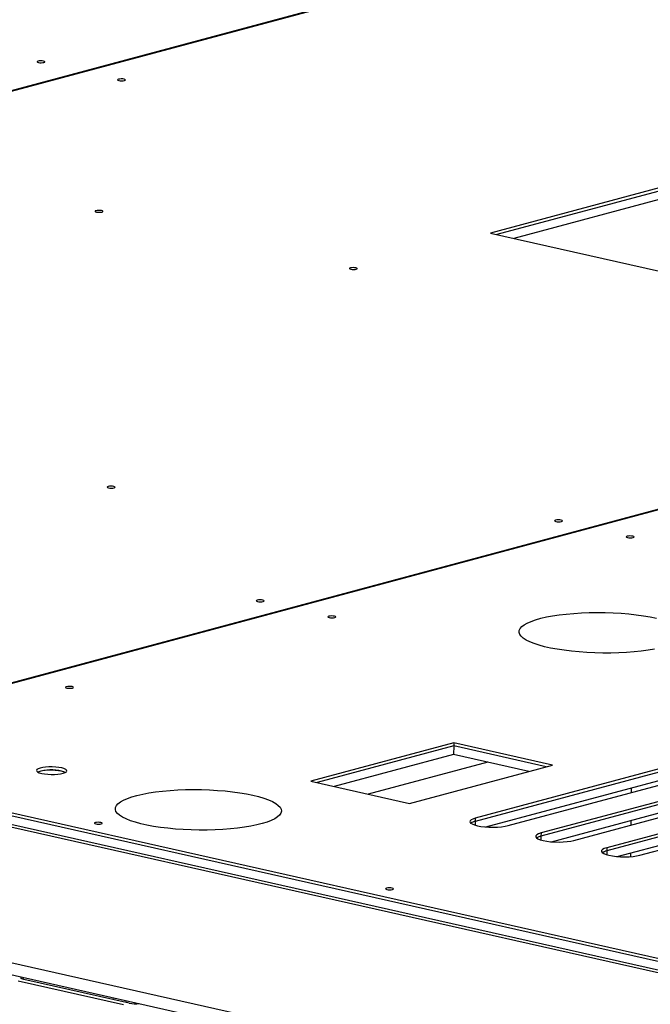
# Model space of a CAD drawing. Header units: millimetres. Extents: x 5 to 589, y 5 to 415.
# Tile 71 of 85: x 496 to 509, y 243 to 263. Entities that reach past the tile are written whole.
import ezdxf

# ---------------------------------------------------------------- set-up
doc = ezdxf.new("R2010")
doc.units = ezdxf.units.MM
doc.layers.add('TRAIT-FORT', color=4, linetype='Continuous', lineweight=25)

msp = doc.modelspace()

# ---------------------------------------------------------------- linework, layer by layer
at = {"layer": 'TRAIT-FORT', "color": 4, "linetype": 'Continuous', "lineweight": 25}
for p, q in [((520.036, 268.622), (464.891, 253.81)), ((520.067, 268.615), (464.922, 253.803)), ((489.9, 248.171), (545.072, 262.989)), ((489.931, 248.164), (545.103, 262.982)), ((514.511, 261.48), (505.383, 259.029)), ((514.51, 261.414), (505.517, 258.999)), ((514.508, 261.238), (505.872, 258.919)), ((505.383, 259.029), (512.083, 257.52)), ((479.968, 250.341), (527.643, 239.603)), ((479.966, 250.165), (527.641, 239.427)), ((480.146, 250.065), (527.546, 239.389)), ((504.619, 248.39), (501.636, 247.589)), ((504.618, 248.324), (501.77, 247.559)), ((504.618, 248.324), (504.615, 248.147)), ((504.619, 248.39), (504.618, 248.324)), ((506.542, 247.89), (504.618, 248.324)), ((506.676, 247.926), (504.619, 248.39)), ((511.03, 248.352), (505.065, 246.75)), ((511.031, 248.418), (505.066, 246.816)), ((489.93, 248.097), (527.643, 239.603)), ((489.931, 248.164), (527.644, 239.669)), ((504.615, 248.147), (502.125, 247.479)), ((506.184, 247.794), (504.615, 248.147)), ((505.285, 246.634), (511.027, 248.176)), ((505.752, 246.662), (511.717, 248.264)), ((512.403, 248.109), (506.438, 246.507)), ((505.327, 247.987), (502.837, 247.318)), ((503.694, 247.125), (506.676, 247.926)), ((512.402, 248.043), (506.437, 246.441)), ((507.124, 246.353), (513.089, 247.955)), ((506.657, 246.325), (512.399, 247.867)), ((513.774, 247.734), (507.809, 246.132)), ((513.775, 247.8), (507.81, 246.198)), ((501.636, 247.589), (503.694, 247.125)), ((508.029, 246.016), (513.771, 247.558)), ((508.496, 246.044), (514.461, 247.646)), ((508.32, 247.449), (508.319, 247.351)), ((480.108, 247.245), (527.508, 236.568)), ((480.267, 246.954), (527.667, 236.278)), ((505.065, 246.75), (505.064, 246.671)), ((505.066, 246.816), (505.065, 246.75)), ((508.311, 246.769), (508.31, 246.671)), ((506.437, 246.441), (506.436, 246.362)), ((506.438, 246.507), (506.437, 246.441)), ((507.809, 246.132), (507.808, 246.053)), ((507.81, 246.198), (507.809, 246.132)), ((508.302, 246.089), (508.301, 246.014)), ((497.733, 242.921), (495.538, 243.416)), ((495.638, 243.453), (495.639, 243.492)), ((497.852, 242.953), (495.657, 243.448)), ((497.534, 243.025), (497.535, 243.065)), ((497.79, 242.967), (497.79, 243.007))]:
    msp.add_line(p, q, dxfattribs=at)
at = {"layer": 'TRAIT-FORT', "color": 4, "linetype": 'Continuous', "lineweight": 25, "flags": 128}
for points in [[(496.066, 262.62), (496.039, 262.625), (496.007, 262.626), (495.976, 262.624), (495.951, 262.62), (495.935, 262.613), (495.931, 262.606), (495.939, 262.598), (495.959, 262.591), (495.987, 262.587), (496.018, 262.586), (496.049, 262.588), (496.074, 262.592), (496.09, 262.599), (496.094, 262.606), (496.086, 262.614), (496.066, 262.62)], [(497.743, 262.243), (497.716, 262.247), (497.684, 262.248), (497.653, 262.246), (497.628, 262.242), (497.612, 262.235), (497.608, 262.228), (497.616, 262.22), (497.636, 262.214), (497.664, 262.209), (497.695, 262.208), (497.726, 262.21), (497.751, 262.214), (497.767, 262.221), (497.771, 262.228), (497.763, 262.236), (497.743, 262.243)], [(497.274, 259.498), (497.247, 259.502), (497.215, 259.503), (497.184, 259.502), (497.159, 259.497), (497.143, 259.491), (497.139, 259.483), (497.148, 259.475), (497.167, 259.469), (497.195, 259.465), (497.226, 259.463), (497.257, 259.465), (497.283, 259.469), (497.298, 259.476), (497.302, 259.484), (497.294, 259.491), (497.274, 259.498)], [(502.578, 258.303), (502.55, 258.307), (502.518, 258.309), (502.487, 258.307), (502.462, 258.303), (502.446, 258.296), (502.442, 258.288), (502.451, 258.281), (502.47, 258.274), (502.498, 258.27), (502.53, 258.269), (502.56, 258.27), (502.586, 258.275), (502.602, 258.281), (502.606, 258.289), (502.597, 258.297), (502.578, 258.303)], [(497.528, 253.74), (497.5, 253.744), (497.468, 253.745), (497.438, 253.744), (497.412, 253.739), (497.396, 253.733), (497.392, 253.725), (497.401, 253.717), (497.42, 253.711), (497.448, 253.707), (497.48, 253.705), (497.511, 253.707), (497.536, 253.711), (497.552, 253.718), (497.556, 253.726), (497.547, 253.733), (497.528, 253.74)], [(506.856, 253.038), (506.829, 253.042), (506.797, 253.044), (506.766, 253.042), (506.741, 253.038), (506.725, 253.031), (506.721, 253.023), (506.73, 253.016), (506.749, 253.009), (506.777, 253.005), (506.808, 253.004), (506.839, 253.005), (506.864, 253.01), (506.88, 253.017), (506.884, 253.024), (506.876, 253.032), (506.856, 253.038)], [(508.35, 252.702), (508.323, 252.706), (508.291, 252.707), (508.26, 252.706), (508.235, 252.701), (508.219, 252.695), (508.215, 252.687), (508.223, 252.679), (508.243, 252.673), (508.271, 252.669), (508.302, 252.667), (508.333, 252.669), (508.358, 252.673), (508.374, 252.68), (508.378, 252.688), (508.37, 252.695), (508.35, 252.702)], [(500.636, 251.368), (500.609, 251.372), (500.577, 251.373), (500.546, 251.372), (500.521, 251.367), (500.505, 251.361), (500.501, 251.353), (500.509, 251.345), (500.529, 251.339), (500.557, 251.335), (500.588, 251.333), (500.619, 251.335), (500.644, 251.339), (500.66, 251.346), (500.664, 251.354), (500.656, 251.361), (500.636, 251.368)], [(502.13, 251.031), (502.103, 251.035), (502.071, 251.037), (502.04, 251.035), (502.015, 251.031), (501.999, 251.024), (501.995, 251.016), (502.003, 251.009), (502.023, 251.002), (502.051, 250.998), (502.082, 250.997), (502.113, 250.998), (502.138, 251.003), (502.154, 251.009), (502.158, 251.017), (502.15, 251.025), (502.13, 251.031)], [(508.806, 250.345), (508.672, 250.322), (508.529, 250.303), (508.378, 250.288), (508.22, 250.276), (508.058, 250.267), (507.893, 250.263), (507.726, 250.263), (507.559, 250.267), (507.393, 250.274), (507.23, 250.286), (507.072, 250.301), (506.919, 250.32), (506.774, 250.342), (506.638, 250.368), (506.512, 250.396), (506.397, 250.427), (506.294, 250.461), (506.204, 250.496), (506.129, 250.534), (506.068, 250.573), (506.022, 250.613), (505.993, 250.653), (505.979, 250.694), (505.981, 250.735), (506, 250.776), (506.035, 250.815), (506.085, 250.854), (506.15, 250.89), (506.23, 250.925), (506.324, 250.958), (506.431, 250.988), (506.549, 251.016), (506.679, 251.04), (506.818, 251.061), (506.965, 251.078), (507.12, 251.092), (507.28, 251.102), (507.444, 251.108), (507.61, 251.111), (507.777, 251.109), (507.944, 251.103), (508.108, 251.094), (508.269, 251.08), (508.425, 251.063), (508.574, 251.043), (508.714, 251.019), (508.846, 250.992)], [(496.66, 249.562), (496.632, 249.566), (496.6, 249.567), (496.569, 249.566), (496.544, 249.561), (496.528, 249.555), (496.524, 249.547), (496.533, 249.539), (496.552, 249.533), (496.58, 249.529), (496.612, 249.527), (496.642, 249.529), (496.668, 249.533), (496.683, 249.54), (496.687, 249.548), (496.679, 249.555), (496.66, 249.562)], [(496.443, 247.864), (496.385, 247.875), (496.318, 247.882), (496.248, 247.886), (496.177, 247.885), (496.109, 247.881), (496.047, 247.873), (495.994, 247.862), (495.954, 247.848), (495.928, 247.832), (495.917, 247.815), (495.922, 247.798), (495.942, 247.781), (495.977, 247.765), (496.026, 247.752), (496.084, 247.741), (496.151, 247.734), (496.221, 247.73), (496.292, 247.731), (496.36, 247.735), (496.422, 247.743), (496.475, 247.754), (496.515, 247.768), (496.541, 247.784), (496.552, 247.801), (496.547, 247.818), (496.527, 247.835), (496.491, 247.851), (496.443, 247.864)], [(496.435, 247.796), (496.376, 247.807), (496.31, 247.814), (496.239, 247.817), (496.168, 247.816), (496.101, 247.811), (496.04, 247.803), (495.991, 247.791), (495.954, 247.776), (495.952, 247.776)], [(496.515, 247.768), (496.483, 247.783), (496.435, 247.796)], [(496.522, 247.771), (496.49, 247.785), (496.442, 247.798)], [(500.429, 247.295), (500.549, 247.266), (500.658, 247.233), (500.755, 247.198), (500.837, 247.162), (500.906, 247.124), (500.959, 247.084), (500.996, 247.044), (501.018, 247.003), (501.024, 246.962), (501.013, 246.921), (500.987, 246.881), (500.944, 246.842), (500.886, 246.805), (500.813, 246.769), (500.726, 246.735), (500.626, 246.703), (500.513, 246.675), (500.389, 246.649), (500.255, 246.626), (500.111, 246.607), (499.96, 246.591), (499.803, 246.579), (499.641, 246.571), (499.475, 246.567), (499.308, 246.567), (499.141, 246.57), (498.975, 246.578), (498.813, 246.589), (498.654, 246.605), (498.502, 246.623), (498.357, 246.646), (498.221, 246.671), (498.094, 246.7), (497.979, 246.731), (497.876, 246.764), (497.787, 246.8), (497.711, 246.837), (497.65, 246.876), (497.605, 246.916), (497.575, 246.957), (497.562, 246.998), (497.564, 247.039), (497.583, 247.079), (497.617, 247.119), (497.668, 247.157), (497.733, 247.194), (497.813, 247.229), (497.907, 247.262), (498.013, 247.292), (498.132, 247.319), (498.261, 247.343), (498.401, 247.364), (498.548, 247.382), (498.702, 247.396), (498.862, 247.406), (499.026, 247.412), (499.193, 247.414), (499.36, 247.412), (499.527, 247.407), (499.691, 247.397), (499.852, 247.384), (500.007, 247.367), (500.156, 247.346), (500.297, 247.322), (500.429, 247.295)], [(497.261, 246.725), (497.233, 246.729), (497.201, 246.73), (497.171, 246.729), (497.145, 246.724), (497.13, 246.718), (497.126, 246.71), (497.134, 246.702), (497.154, 246.696), (497.181, 246.692), (497.213, 246.69), (497.244, 246.692), (497.269, 246.696), (497.285, 246.703), (497.289, 246.711), (497.28, 246.718), (497.261, 246.725)], [(505.066, 246.816), (505.015, 246.799), (504.978, 246.78), (504.958, 246.759), (504.956, 246.737), (504.971, 246.715), (505.002, 246.695), (505.05, 246.676), (505.111, 246.659), (505.184, 246.645), (505.265, 246.636), (505.352, 246.63), (505.441, 246.628), (505.529, 246.63), (505.612, 246.637), (505.687, 246.648), (505.752, 246.662)], [(506.438, 246.507), (506.387, 246.49), (506.35, 246.471), (506.33, 246.45), (506.328, 246.428), (506.343, 246.406), (506.374, 246.386), (506.422, 246.367), (506.483, 246.35), (506.556, 246.336), (506.637, 246.326), (506.724, 246.321), (506.813, 246.319), (506.901, 246.321), (506.984, 246.328), (507.059, 246.339), (507.124, 246.353)], [(507.81, 246.198), (507.758, 246.181), (507.722, 246.162), (507.702, 246.141), (507.7, 246.119), (507.715, 246.097), (507.746, 246.077), (507.794, 246.058), (507.855, 246.041), (507.927, 246.027), (508.009, 246.017), (508.096, 246.012), (508.185, 246.01), (508.273, 246.012), (508.356, 246.019), (508.431, 246.03), (508.496, 246.044)], [(503.333, 245.357), (503.305, 245.361), (503.274, 245.363), (503.243, 245.361), (503.218, 245.356), (503.202, 245.35), (503.198, 245.342), (503.206, 245.335), (503.226, 245.328), (503.253, 245.324), (503.285, 245.323), (503.316, 245.324), (503.341, 245.329), (503.357, 245.335), (503.361, 245.343), (503.353, 245.351), (503.333, 245.357)], [(495.657, 243.448), (495.632, 243.455), (495.613, 243.462), (495.601, 243.47), (495.595, 243.479), (495.596, 243.488), (495.604, 243.496), (495.608, 243.499)]]:
    msp.add_lwpolyline(points, dxfattribs=at)
at = {"layer": 'TRAIT-FORT', "color": 4, "linetype": 'Continuous', "lineweight": 25}
for centre, radius, start, end in [((496.228, 246.923), 0.901, 76.2147, 108.2041), ((505.111, 246.516), 0.239, 101.1184, 124.8344), ((506.483, 246.207), 0.239, 101.1184, 124.8344), ((507.855, 245.897), 0.239, 101.1184, 124.8344), ((497.98, 243.592), 0.651, 258.629, 277.2414)]:
    msp.add_arc(centre, radius, start, end, dxfattribs=at)

doc.saveas('drawing.dxf')
